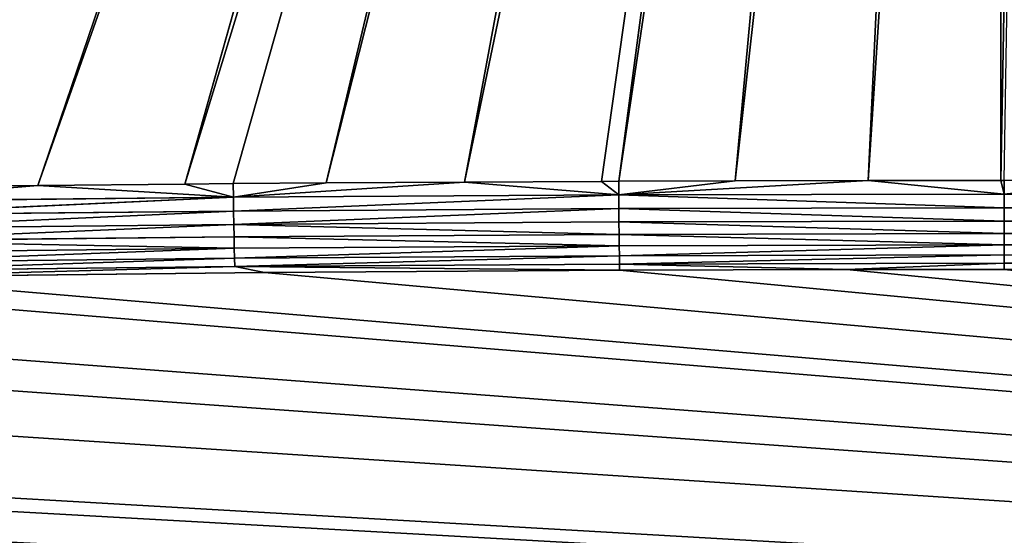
# Model space of a CAD drawing. Extents: x 0 to 700, y 0 to 509.
# Tile 50 of 243: x 304 to 350, y 50 to 75. Entities that reach past the tile are written whole.
import ezdxf

# ---------------------------------------------------------------- set-up
doc = ezdxf.new("R2010")
doc.units = 0
doc.header["$LTSCALE"] = 25.4
doc.layers.get('0').update_dxf_attribs({"linetype": 'CONTINUOUS'})

# ---------------------------------------------------------------- blocks, each defined once
blk = doc.blocks.new('5902539864168_-_S_STL')
at = {"color": 0}
for p, q in [((315.373, 32.958, 446.39), (295.923, 33.401, 446.597)), ((315.373, 32.958, 446.39), (295.923, 33.401, 446.597)), ((313.987, 32.441, 446.107), (315.373, 32.958, 446.39)), ((313.987, 32.441, 446.107), (315.373, 32.958, 446.39)), ((332.082, 32.725, 446.281), (315.373, 32.958, 446.39)), ((332.082, 32.725, 446.281), (315.373, 32.958, 446.39)), ((313.987, 32.441, 446.107), (295.904, 32.857, 446.301)), ((313.987, 32.441, 446.107), (295.904, 32.857, 446.301)), ((313.987, 32.441, 446.107), (313.973, 31.901, 445.716)), ((313.987, 32.441, 446.107), (313.973, 31.901, 445.716)), ((313.987, 32.441, 446.107), (332.082, 32.725, 446.281)), ((313.987, 32.441, 446.107), (332.082, 32.725, 446.281)), ((332.076, 32.182, 445.987), (313.987, 32.441, 446.107)), ((332.076, 32.182, 445.987), (313.987, 32.441, 446.107)), ((332.076, 32.182, 445.987), (342.772, 32.651, 446.247)), ((332.076, 32.182, 445.987), (342.772, 32.651, 446.247)), ((342.772, 32.651, 446.247), (332.082, 32.725, 446.281)), ((342.772, 32.651, 446.247), (332.082, 32.725, 446.281)), ((350.171, 32.637, 446.241), (342.772, 32.651, 446.247)), ((350.171, 32.095, 445.946), (342.772, 32.651, 446.247)), ((350.171, 32.637, 446.241), (342.772, 32.651, 446.247)), ((350.171, 32.095, 445.946), (342.772, 32.651, 446.247)), ((372.594, 32.775, 446.305), (350.171, 32.637, 446.241)), ((372.594, 32.775, 446.305), (350.171, 32.637, 446.241)), ((295.885, 32.317, 445.909), (313.973, 31.901, 445.716)), ((295.885, 32.317, 445.909), (313.973, 31.901, 445.716)), ((332.076, 32.182, 445.987), (332.069, 31.643, 445.596)), ((332.076, 32.182, 445.987), (332.069, 31.643, 445.596)), ((350.171, 32.095, 445.946), (332.076, 32.182, 445.987)), ((350.171, 32.095, 445.946), (332.076, 32.182, 445.987)), ((368.267, 32.185, 445.988), (350.171, 32.095, 445.946)), ((368.267, 32.185, 445.988), (350.171, 32.095, 445.946)), ((350.171, 32.095, 445.946), (350.171, 31.556, 445.556)), ((350.171, 32.095, 445.946), (350.171, 31.556, 445.556)), ((295.865, 31.824, 445.439), (313.96, 31.409, 445.247)), ((295.865, 31.824, 445.439), (313.96, 31.409, 445.247)), ((313.973, 31.901, 445.716), (313.96, 31.409, 445.247)), ((313.973, 31.901, 445.716), (313.96, 31.409, 445.247)), ((313.973, 31.901, 445.716), (332.069, 31.643, 445.596)), ((313.973, 31.901, 445.716), (332.069, 31.643, 445.596)), ((332.069, 31.643, 445.596), (332.062, 31.152, 445.129)), ((332.069, 31.643, 445.596), (332.062, 31.152, 445.129)), ((332.069, 31.643, 445.596), (350.171, 31.556, 445.556)), ((332.069, 31.643, 445.596), (350.171, 31.556, 445.556)), ((350.171, 31.556, 445.556), (368.274, 31.646, 445.598)), ((350.171, 31.556, 445.556), (368.274, 31.646, 445.598)), ((350.171, 31.556, 445.556), (350.171, 31.066, 445.089)), ((350.171, 31.556, 445.556), (350.171, 31.066, 445.089)), ((295.83, 31.047, 444.309), (313.925, 30.369, 443.495)), ((295.83, 31.047, 444.309), (313.925, 30.369, 443.495)), ((295.83, 31.047, 444.309), (313.935, 30.632, 444.121)), ((295.83, 31.047, 444.309), (313.935, 30.632, 444.121)), ((295.847, 31.397, 444.901), (313.935, 30.632, 444.121)), ((295.847, 31.397, 444.901), (313.935, 30.632, 444.121)), ((295.847, 31.397, 444.901), (313.947, 30.982, 444.711)), ((295.847, 31.397, 444.901), (313.947, 30.982, 444.711)), ((313.96, 31.409, 445.247), (313.947, 30.982, 444.711)), ((313.96, 31.409, 445.247), (313.947, 30.982, 444.711)), ((313.96, 31.409, 445.247), (332.062, 31.152, 445.129)), ((313.96, 31.409, 445.247), (332.062, 31.152, 445.129)), ((332.062, 31.152, 445.129), (332.056, 30.725, 444.594)), ((332.062, 31.152, 445.129), (332.056, 30.725, 444.594)), ((332.062, 31.152, 445.129), (350.171, 31.066, 445.089)), ((332.062, 31.152, 445.129), (350.171, 31.066, 445.089)), ((350.171, 31.066, 445.089), (368.281, 31.155, 445.13)), ((350.171, 31.066, 445.089), (368.281, 31.155, 445.13)), ((350.171, 31.066, 445.089), (350.171, 30.639, 444.555)), ((350.171, 31.066, 445.089), (350.171, 30.639, 444.555)), ((304.714, 30.302, 442.291), (295.802, 30.611, 443.034)), ((295.802, 30.611, 443.034), (313.916, 30.194, 442.851)), ((304.714, 30.302, 442.291), (295.802, 30.611, 443.034)), ((295.802, 30.611, 443.034), (313.916, 30.194, 442.851)), ((295.815, 30.784, 443.68), (313.916, 30.194, 442.851)), ((295.815, 30.784, 443.68), (313.916, 30.194, 442.851)), ((295.815, 30.784, 443.68), (313.925, 30.369, 443.495)), ((295.815, 30.784, 443.68), (313.925, 30.369, 443.495)), ((313.935, 30.632, 444.121), (313.925, 30.369, 443.495)), ((313.935, 30.632, 444.121), (313.925, 30.369, 443.495)), ((313.947, 30.982, 444.711), (313.935, 30.632, 444.121)), ((313.947, 30.982, 444.711), (313.935, 30.632, 444.121)), ((313.935, 30.632, 444.121), (332.044, 30.111, 443.381)), ((313.935, 30.632, 444.121), (332.044, 30.111, 443.381)), ((313.935, 30.632, 444.121), (332.05, 30.376, 444.006)), ((313.935, 30.632, 444.121), (332.05, 30.376, 444.006)), ((313.947, 30.982, 444.711), (332.056, 30.725, 444.594)), ((313.947, 30.982, 444.711), (332.056, 30.725, 444.594)), ((332.056, 30.725, 444.594), (332.05, 30.376, 444.006)), ((332.056, 30.725, 444.594), (332.05, 30.376, 444.006)), ((332.056, 30.725, 444.594), (350.171, 30.639, 444.555)), ((332.056, 30.725, 444.594), (350.171, 30.639, 444.555)), ((350.171, 30.639, 444.555), (368.287, 30.728, 444.595)), ((350.171, 30.639, 444.555), (368.287, 30.728, 444.595)), ((350.171, 30.639, 444.555), (350.171, 30.289, 443.967)), ((350.171, 30.639, 444.555), (350.171, 30.289, 443.967)), ((297.693, 30.476, 442.366), (304.714, 30.302, 442.291)), ((297.693, 30.476, 442.366), (304.714, 30.302, 442.291)), ((304.714, 30.302, 442.291), (338.032, 23.068, 344.35)), ((304.714, 30.302, 442.291), (311.635, 30.153, 442.226)), ((304.714, 30.302, 442.291), (338.032, 23.068, 344.35)), ((304.714, 30.302, 442.291), (311.635, 30.153, 442.226)), ((304.714, 30.302, 442.291), (313.916, 30.194, 442.851)), ((304.714, 30.302, 442.291), (313.916, 30.194, 442.851)), ((311.635, 30.153, 442.226), (313.916, 30.194, 442.851)), ((311.635, 30.153, 442.226), (313.916, 30.194, 442.851)), ((311.635, 30.153, 442.226), (339.18, 23.068, 344.719)), ((311.635, 30.153, 442.226), (313.909, 30.109, 442.207)), ((311.635, 30.153, 442.226), (339.18, 23.068, 344.719)), ((311.635, 30.153, 442.226), (313.909, 30.109, 442.207)), ((313.909, 30.109, 442.207), (313.916, 30.194, 442.851)), ((313.909, 30.109, 442.207), (313.916, 30.194, 442.851)), ((313.909, 30.109, 442.207), (341.376, 23.068, 345.312)), ((313.909, 30.109, 442.207), (341.376, 23.068, 345.312)), ((313.909, 30.109, 442.207), (318.282, 30.031, 442.174)), ((313.909, 30.109, 442.207), (318.282, 30.031, 442.174)), ((313.925, 30.369, 443.495), (313.916, 30.194, 442.851)), ((313.925, 30.369, 443.495), (313.916, 30.194, 442.851)), ((324.788, 29.933, 442.131), (313.916, 30.194, 442.851)), ((313.916, 30.194, 442.851), (332.04, 29.936, 442.738)), ((324.788, 29.933, 442.131), (313.916, 30.194, 442.851)), ((318.282, 30.031, 442.174), (313.916, 30.194, 442.851)), ((318.282, 30.031, 442.174), (313.916, 30.194, 442.851)), ((313.916, 30.194, 442.851), (332.04, 29.936, 442.738)), ((313.925, 30.369, 443.495), (332.04, 29.936, 442.738)), ((313.925, 30.369, 443.495), (332.04, 29.936, 442.738)), ((313.925, 30.369, 443.495), (332.044, 30.111, 443.381)), ((313.925, 30.369, 443.495), (332.044, 30.111, 443.381)), ((332.044, 30.111, 443.381), (332.04, 29.936, 442.738)), ((332.044, 30.111, 443.381), (332.04, 29.936, 442.738)), ((332.05, 30.376, 444.006), (332.044, 30.111, 443.381)), ((332.05, 30.376, 444.006), (332.044, 30.111, 443.381)), ((332.044, 30.111, 443.381), (350.171, 30.025, 443.342)), ((332.044, 30.111, 443.381), (350.171, 30.025, 443.342)), ((332.05, 30.376, 444.006), (350.171, 30.289, 443.967)), ((332.05, 30.376, 444.006), (350.171, 30.289, 443.967)), ((350.171, 30.289, 443.967), (368.294, 30.379, 444.007)), ((350.171, 30.289, 443.967), (368.294, 30.379, 444.007)), ((350.171, 30.289, 443.967), (350.171, 30.025, 443.342)), ((350.171, 30.289, 443.967), (350.171, 30.025, 443.342)), ((350.171, 30.025, 443.342), (368.299, 30.114, 443.382)), ((350.171, 30.025, 443.342), (368.299, 30.114, 443.382)), ((318.282, 30.031, 442.174), (341.376, 23.068, 345.312)), ((318.282, 30.031, 442.174), (324.788, 29.933, 442.131)), ((318.282, 30.031, 442.174), (341.376, 23.068, 345.312)), ((318.282, 30.031, 442.174), (324.788, 29.933, 442.131)), ((324.788, 29.933, 442.131), (332.04, 29.936, 442.738)), ((324.788, 29.933, 442.131), (332.04, 29.936, 442.738)), ((324.788, 29.933, 442.131), (342.729, 23.068, 345.608)), ((324.788, 29.933, 442.131), (331.229, 29.858, 442.099)), ((324.788, 29.933, 442.131), (342.729, 23.068, 345.608)), ((324.788, 29.933, 442.131), (331.229, 29.858, 442.099)), ((331.229, 29.858, 442.099), (332.04, 29.936, 442.738)), ((331.229, 29.858, 442.099), (332.04, 29.936, 442.738)), ((331.229, 29.858, 442.099), (344.795, 23.068, 345.959)), ((331.229, 29.858, 442.099), (344.795, 23.068, 345.959)), ((331.229, 29.858, 442.099), (332.036, 29.85, 442.095)), ((331.229, 29.858, 442.099), (332.036, 29.85, 442.095)), ((332.036, 29.85, 442.095), (332.04, 29.936, 442.738)), ((332.036, 29.85, 442.095), (332.04, 29.936, 442.738)), ((332.036, 29.85, 442.095), (344.795, 23.068, 345.959)), ((332.036, 29.85, 442.095), (344.795, 23.068, 345.959)), ((332.036, 29.85, 442.095), (337.514, 29.805, 442.076)), ((332.036, 29.85, 442.095), (337.514, 29.805, 442.076)), ((343.77, 29.773, 442.062), (332.04, 29.936, 442.738)), ((332.04, 29.936, 442.738), (350.171, 29.849, 442.7)), ((343.77, 29.773, 442.062), (332.04, 29.936, 442.738)), ((337.514, 29.805, 442.076), (332.04, 29.936, 442.738)), ((337.514, 29.805, 442.076), (332.04, 29.936, 442.738)), ((332.04, 29.936, 442.738), (350.171, 29.849, 442.7)), ((337.514, 29.805, 442.076), (346.347, 23.068, 346.144)), ((337.514, 29.805, 442.076), (343.77, 29.773, 442.062)), ((337.514, 29.805, 442.076), (346.347, 23.068, 346.144)), ((337.514, 29.805, 442.076), (343.77, 29.773, 442.062)), ((343.77, 29.773, 442.062), (350.171, 29.849, 442.7)), ((343.77, 29.773, 442.062), (350.171, 29.849, 442.7)), ((343.77, 29.773, 442.062), (348.26, 23.068, 346.283)), ((343.77, 29.773, 442.062), (350, 29.762, 442.058)), ((343.77, 29.773, 442.062), (348.26, 23.068, 346.283)), ((343.77, 29.773, 442.062), (350, 29.762, 442.058)), ((350, 29.762, 442.058), (350.171, 29.849, 442.7)), ((350, 29.762, 442.058), (350.171, 29.849, 442.7)), ((350, 29.762, 442.058), (350.171, 29.762, 442.058)), ((351.74, 23.068, 346.283), (350, 29.762, 442.058)), ((350, 29.762, 442.058), (350, 23.068, 346.324)), ((350, 29.762, 442.058), (350, 23.068, 346.324)), ((351.74, 23.068, 346.283), (350, 29.762, 442.058)), ((350, 29.762, 442.058), (350.171, 29.762, 442.058)), ((350.171, 30.025, 443.342), (350.171, 29.849, 442.7)), ((350.171, 30.025, 443.342), (350.171, 29.849, 442.7)), ((350.171, 29.849, 442.7), (368.304, 29.939, 442.739)), ((350.171, 29.849, 442.7), (368.304, 29.939, 442.739)), ((356.23, 29.773, 442.062), (350.171, 29.849, 442.7)), ((356.23, 29.773, 442.062), (350.171, 29.849, 442.7)), ((350.171, 29.762, 442.058), (350.171, 29.849, 442.7)), ((350.171, 29.762, 442.058), (350.171, 29.849, 442.7))]:
    blk.add_line(p, q, dxfattribs=at)
mesh = blk.add_polyface(dxfattribs=at)
corners = [(5.829, 103, 89.051), (350, 103, 116.551), (694.171, 103, 89.051), (346.961, 103, 116.817), (35.453, 103, 184.635), (33.702, 103, 185.073), (32.106, 103, 185.75), (30.702, 103, 186.626), (29.442, 103, 187.728), (28.41, 103, 188.996), (27.646, 103, 190.345), (27.137, 103, 191.742), (26.867, 103, 193.162), (5.829, 103, 503.222), (344.015, 103, 117.607), (341.25, 103, 118.896), (338.751, 103, 120.646), (336.594, 103, 122.803), (334.845, 103, 125.301), (333.555, 103, 128.066), (332.766, 103, 131.012), (332.5, 103, 134.051), (332.766, 103, 137.09), (333.555, 103, 140.037), (334.845, 103, 142.801), (336.594, 103, 145.3), (338.751, 103, 147.457), (341.25, 103, 149.207), (344.015, 103, 150.496), (346.961, 103, 151.285), (350, 103, 151.551), (37.442, 103, 184.47), (26.815, 103, 194.138), (26.815, 103, 473.174), (26.955, 103, 474.875), (26.981, 103, 475.022), (27.312, 103, 476.309), (27.475, 103, 476.756), (27.857, 103, 477.593), (28.651, 103, 478.843), (29.58, 103, 479.868), (30.666, 103, 480.727), (30.73, 103, 480.769), (31.881, 103, 481.4), (32.295, 103, 481.576), (33.221, 103, 481.885), (34.029, 103, 482.07), (34.683, 103, 482.168), (35.878, 103, 482.237), (664.122, 103, 482.237), (673.185, 103, 194.138), (694.171, 103, 503.222), (673.091, 103, 192.835), (672.732, 103, 191.306), (672.118, 103, 189.869), (671.267, 103, 188.55), (670.192, 103, 187.368), (669.802, 103, 187.023), (668.441, 103, 186.055), (666.9, 103, 185.294), (665.204, 103, 184.766), (353.039, 103, 116.817), (355.985, 103, 117.607), (358.75, 103, 118.896), (361.249, 103, 120.646), (363.406, 103, 122.803), (365.155, 103, 125.301), (366.445, 103, 128.066), (367.234, 103, 131.012), (367.5, 103, 134.051), (367.234, 103, 137.09), (366.445, 103, 140.037), (663.399, 103, 184.499), (365.155, 103, 142.801), (363.406, 103, 145.3), (361.249, 103, 147.457), (358.75, 103, 149.207), (355.985, 103, 150.496), (353.039, 103, 151.285), (662.558, 103, 184.47), (673.185, 103, 473.174), (673.117, 103, 474.369), (673.019, 103, 475.022), (672.834, 103, 475.83), (672.525, 103, 476.756), (672.349, 103, 477.171), (671.718, 103, 478.322), (671.675, 103, 478.386), (670.817, 103, 479.472), (669.792, 103, 480.4), (668.542, 103, 481.195), (667.705, 103, 481.576), (667.258, 103, 481.739), (665.971, 103, 482.07), (665.824, 103, 482.096)]
mesh.append_faces([[corners[k] for k in face] for face in [(0, 1, 2), (1, 0, 3), (4, 0, 5), (5, 0, 6), (6, 0, 7), (7, 0, 8), (8, 0, 9), (9, 0, 10), (10, 0, 11), (11, 0, 12), (3, 4, 14), (14, 4, 15), (15, 4, 16), (16, 4, 17), (17, 4, 18), (18, 4, 19), (19, 4, 20), (20, 4, 21), (21, 4, 22), (22, 4, 23), (23, 4, 24), (24, 4, 25), (25, 4, 26), (26, 4, 27), (27, 4, 28), (28, 4, 29), (29, 4, 30), (12, 13, 32), (32, 13, 33), (33, 13, 34), (34, 13, 35), (35, 13, 36), (36, 13, 37), (37, 13, 38), (38, 13, 39), (39, 13, 40), (40, 13, 41), (41, 13, 42), (42, 13, 43), (43, 13, 44), (44, 13, 45), (45, 13, 46), (46, 13, 47), (47, 13, 48), (48, 13, 49), (2, 50, 51), (50, 2, 52), (52, 2, 53), (53, 2, 54), (54, 2, 55), (55, 2, 56), (56, 2, 57), (57, 2, 58), (58, 2, 59), (59, 2, 60), (61, 2, 1), (60, 71, 72), (72, 30, 79), (79, 30, 31), (51, 49, 13)]], dxfattribs={"vtx0": -1, "vtx1": -1, "color": 0})
mesh.append_faces([[corners[k] for k in face] for face in [(3, 0, 4), (60, 2, 61)]], dxfattribs={"vtx0": -1, "vtx1": -1, "vtx2": -1, "color": 0})
mesh.append_faces([[corners[k] for k in face] for face in [(12, 0, 13), (30, 4, 31), (60, 61, 62), (60, 62, 63), (60, 63, 64), (60, 64, 65), (60, 65, 66), (60, 66, 67), (60, 67, 68), (60, 68, 69), (60, 69, 70), (60, 70, 71), (72, 71, 73), (72, 73, 74), (72, 74, 75), (72, 75, 76), (72, 76, 77), (72, 77, 78), (72, 78, 30), (51, 50, 80), (51, 80, 81), (51, 81, 82), (51, 82, 83), (51, 83, 84), (51, 84, 85), (51, 85, 86), (51, 86, 87), (51, 87, 88), (51, 88, 89), (51, 89, 90), (51, 90, 91), (51, 91, 92), (51, 92, 93), (51, 93, 94), (51, 94, 49)]], dxfattribs={"vtx0": -1, "vtx2": -1, "color": 0})
mesh = blk.add_polyface(dxfattribs=at)
corners = [(664.122, 100.113, 477.705), (61.221, 45.765, 452.362), (35.878, 100.113, 477.705), (83.76, 44.334, 451.695), (133.392, 41.271, 450.267), (158.904, 39.761, 449.563), (169.488, 39.152, 449.279), (213.384, 36.771, 448.168), (241.717, 35.405, 447.531), (259.782, 34.633, 447.171), (286.441, 33.678, 446.726), (295.923, 33.401, 446.597), (315.373, 32.958, 446.39), (332.082, 32.725, 446.281), (342.772, 32.651, 446.247), (350.171, 32.637, 446.241), (372.594, 32.775, 446.305), (386.338, 32.99, 446.405), (400.631, 33.31, 446.555), (404.404, 33.41, 446.601), (431.314, 34.287, 447.01), (440.509, 34.645, 447.177), (466.538, 35.785, 447.709), (494.618, 37.184, 448.361), (508.742, 37.938, 448.713), (530.67, 39.161, 449.283), (560.443, 40.901, 450.094), (638.779, 45.765, 452.362)]
mesh.append_faces([[corners[k] for k in face] for face in [(0, 1, 2), (26, 0, 27)]], dxfattribs={"vtx0": -1, "color": 0})
mesh.append_faces([[corners[k] for k in face] for face in [(1, 0, 3), (3, 0, 4), (4, 0, 5), (5, 0, 6), (6, 0, 7), (7, 0, 8), (8, 0, 9), (9, 0, 10), (10, 0, 11), (11, 0, 12), (12, 0, 13), (13, 0, 14), (14, 0, 15), (15, 0, 16), (16, 0, 17), (17, 0, 18), (18, 0, 19), (19, 0, 20), (20, 0, 21), (21, 0, 22), (22, 0, 23), (23, 0, 24), (24, 0, 25), (25, 0, 26)]], dxfattribs={"vtx0": -1, "vtx1": -1, "color": 0})
mesh = blk.add_polyface(dxfattribs=at)
corners = [(61.115, 42.43, 432.505), (316.438, 23.068, 325.264), (315.718, 23.068, 323.68), (62.205, 42.807, 447.944), (60.906, 42.89, 447.982)]
mesh.append_faces([[corners[k] for k in face] for face in [(0, 1, 2), (3, 0, 4)]], dxfattribs={"vtx0": -1, "color": 0})
mesh.append_faces([[corners[k] for k in face] for face in [(1, 0, 3)]], dxfattribs={"vtx0": -1, "vtx1": -1, "color": 0})
mesh = blk.add_polyface(dxfattribs=at)
corners = [(62.205, 42.807, 447.944), (91.915, 40.927, 447.08), (317.232, 23.068, 326.813)]
mesh.append_faces([[corners[k] for k in face] for face in [(0, 1, 2)]], dxfattribs={"color": 0})
mesh = blk.add_polyface(dxfattribs=at)
corners = [(62.205, 42.807, 447.944), (317.232, 23.068, 326.813), (317.129, 23.068, 326.621)]
mesh.append_faces([[corners[k] for k in face] for face in [(0, 1, 2)]], dxfattribs={"color": 0})
mesh = blk.add_polyface(dxfattribs=at)
corners = [(62.205, 42.807, 447.944), (317.129, 23.068, 326.621), (316.438, 23.068, 325.264)]
mesh.append_faces([[corners[k] for k in face] for face in [(0, 1, 2)]], dxfattribs={"color": 0})
mesh = blk.add_polyface(dxfattribs=at)
corners = [(91.915, 40.927, 447.08), (318.097, 23.068, 328.323), (317.232, 23.068, 326.813), (121.101, 39.123, 446.253)]
mesh.append_faces([[corners[k] for k in face] for face in [(0, 1, 2), (1, 0, 3)]], dxfattribs={"vtx0": -1, "color": 0})
mesh = blk.add_polyface(dxfattribs=at)
corners = [(121.101, 39.123, 446.253), (319.009, 23.068, 329.759), (318.097, 23.068, 328.323), (133.097, 38.396, 445.921)]
mesh.append_faces([[corners[k] for k in face] for face in [(0, 1, 2), (1, 0, 3)]], dxfattribs={"vtx0": -1, "color": 0})
mesh = blk.add_polyface(dxfattribs=at)
corners = [(133.097, 38.396, 445.921), (319.031, 23.068, 329.792), (319.009, 23.068, 329.759), (145.264, 37.67, 445.59)]
mesh.append_faces([[corners[k] for k in face] for face in [(0, 1, 2), (1, 0, 3)]], dxfattribs={"vtx0": -1, "color": 0})
mesh = blk.add_polyface(dxfattribs=at)
corners = [(145.264, 37.67, 445.59), (320.033, 23.068, 331.215), (319.031, 23.068, 329.792), (165.824, 36.471, 445.044)]
mesh.append_faces([[corners[k] for k in face] for face in [(0, 1, 2), (1, 0, 3)]], dxfattribs={"vtx0": -1, "color": 0})
mesh = blk.add_polyface(dxfattribs=at)
corners = [(165.824, 36.471, 445.044), (169.209, 36.277, 444.957), (320.033, 23.068, 331.215)]
mesh.append_faces([[corners[k] for k in face] for face in [(0, 1, 2)]], dxfattribs={"color": 0})
mesh = blk.add_polyface(dxfattribs=at)
corners = [(169.209, 36.277, 444.957), (321.1, 23.068, 332.59), (320.033, 23.068, 331.215), (182.643, 35.522, 444.614)]
mesh.append_faces([[corners[k] for k in face] for face in [(0, 1, 2), (1, 0, 3)]], dxfattribs={"vtx0": -1, "color": 0})
mesh = blk.add_polyface(dxfattribs=at)
corners = [(182.643, 35.522, 444.614), (322.231, 23.068, 333.913), (321.188, 23.068, 332.697), (198.457, 34.662, 444.226)]
mesh.append_faces([[corners[k] for k in face] for face in [(0, 1, 2), (1, 0, 3)]], dxfattribs={"vtx0": -1, "color": 0})
mesh = blk.add_polyface(dxfattribs=at)
corners = [(182.643, 35.522, 444.614), (321.188, 23.068, 332.697), (321.1, 23.068, 332.59)]
mesh.append_faces([[corners[k] for k in face] for face in [(0, 1, 2)]], dxfattribs={"color": 0})
mesh = blk.add_polyface(dxfattribs=at)
corners = [(198.457, 34.662, 444.226), (323.644, 23.068, 335.407), (322.231, 23.068, 333.913), (205.34, 34.298, 444.062)]
mesh.append_faces([[corners[k] for k in face] for face in [(0, 1, 2), (1, 0, 3)]], dxfattribs={"vtx0": -1, "color": 0})
mesh = blk.add_polyface(dxfattribs=at)
corners = [(205.34, 34.298, 444.062), (212.231, 33.942, 443.902), (323.644, 23.068, 335.407)]
mesh.append_faces([[corners[k] for k in face] for face in [(0, 1, 2)]], dxfattribs={"color": 0})
mesh = blk.add_polyface(dxfattribs=at)
corners = [(212.231, 33.942, 443.902), (324.67, 23.068, 336.394), (323.644, 23.068, 335.407), (224.424, 33.333, 443.629)]
mesh.append_faces([[corners[k] for k in face] for face in [(0, 1, 2), (1, 0, 3)]], dxfattribs={"vtx0": -1, "color": 0})
mesh = blk.add_polyface(dxfattribs=at)
corners = [(295.923, 33.401, 446.597), (295.904, 32.857, 446.301), (286.441, 33.678, 446.726), (313.987, 32.441, 446.107), (315.373, 32.958, 446.39)]
mesh.append_faces([[corners[k] for k in face] for face in [(0, 1, 2), (3, 0, 4)]], dxfattribs={"vtx0": -1, "color": 0})
mesh.append_faces([[corners[k] for k in face] for face in [(1, 0, 3)]], dxfattribs={"vtx0": -1, "vtx1": -1, "color": 0})
mesh = blk.add_polyface(dxfattribs=at)
corners = [(224.424, 33.333, 443.629), (326.355, 23.068, 337.863), (324.67, 23.068, 336.394), (236.334, 32.766, 443.376)]
mesh.append_faces([[corners[k] for k in face] for face in [(0, 1, 2), (1, 0, 3)]], dxfattribs={"vtx0": -1, "color": 0})
mesh = blk.add_polyface(dxfattribs=at)
corners = [(332.082, 32.725, 446.281), (313.987, 32.441, 446.107), (315.373, 32.958, 446.39)]
mesh.append_faces([[corners[k] for k in face] for face in [(0, 1, 2)]], dxfattribs={"color": 0})
mesh = blk.add_polyface(dxfattribs=at)
corners = [(236.334, 32.766, 443.376), (241.497, 32.53, 443.271), (326.355, 23.068, 337.863)]
mesh.append_faces([[corners[k] for k in face] for face in [(0, 1, 2)]], dxfattribs={"color": 0})
mesh = blk.add_polyface(dxfattribs=at)
corners = [(241.497, 32.53, 443.271), (327.331, 23.068, 338.638), (326.355, 23.068, 337.863), (247.063, 32.284, 443.161)]
mesh.append_faces([[corners[k] for k in face] for face in [(0, 1, 2), (1, 0, 3)]], dxfattribs={"vtx0": -1, "color": 0})
mesh = blk.add_polyface(dxfattribs=at)
corners = [(295.904, 32.857, 446.301), (313.973, 31.901, 445.716), (295.885, 32.317, 445.909), (313.987, 32.441, 446.107)]
mesh.append_faces([[corners[k] for k in face] for face in [(0, 1, 2), (1, 0, 3)]], dxfattribs={"vtx0": -1, "color": 0})
mesh = blk.add_polyface(dxfattribs=at)
corners = [(313.987, 32.441, 446.107), (332.069, 31.643, 445.596), (313.973, 31.901, 445.716), (332.076, 32.182, 445.987)]
mesh.append_faces([[corners[k] for k in face] for face in [(0, 1, 2), (1, 0, 3)]], dxfattribs={"vtx0": -1, "color": 0})
mesh = blk.add_polyface(dxfattribs=at)
corners = [(332.082, 32.725, 446.281), (332.076, 32.182, 445.987), (313.987, 32.441, 446.107), (342.772, 32.651, 446.247)]
mesh.append_faces([[corners[k] for k in face] for face in [(0, 1, 2), (1, 0, 3)]], dxfattribs={"vtx0": -1, "color": 0})
mesh = blk.add_polyface(dxfattribs=at)
corners = [(350.171, 32.095, 445.946), (332.076, 32.182, 445.987), (342.772, 32.651, 446.247)]
mesh.append_faces([[corners[k] for k in face] for face in [(0, 1, 2)]], dxfattribs={"color": 0})
mesh = blk.add_polyface(dxfattribs=at)
corners = [(350.171, 32.637, 446.241), (350.171, 32.095, 445.946), (342.772, 32.651, 446.247), (372.594, 32.775, 446.305), (368.267, 32.185, 445.988)]
mesh.append_faces([[corners[k] for k in face] for face in [(0, 1, 2), (1, 3, 4)]], dxfattribs={"vtx0": -1, "color": 0})
mesh.append_faces([[corners[k] for k in face] for face in [(1, 0, 3)]], dxfattribs={"vtx0": -1, "vtx2": -1, "color": 0})
mesh = blk.add_polyface(dxfattribs=at)
corners = [(247.063, 32.284, 443.161), (328.737, 23.068, 339.664), (327.331, 23.068, 338.638), (259.587, 31.758, 442.929)]
mesh.append_faces([[corners[k] for k in face] for face in [(0, 1, 2), (1, 0, 3)]], dxfattribs={"vtx0": -1, "color": 0})
mesh = blk.add_polyface(dxfattribs=at)
corners = [(295.885, 32.317, 445.909), (313.96, 31.409, 445.247), (295.865, 31.824, 445.439), (313.973, 31.901, 445.716)]
mesh.append_faces([[corners[k] for k in face] for face in [(0, 1, 2), (1, 0, 3)]], dxfattribs={"vtx0": -1, "color": 0})
mesh = blk.add_polyface(dxfattribs=at)
corners = [(332.076, 32.182, 445.987), (350.171, 31.556, 445.556), (332.069, 31.643, 445.596), (350.171, 32.095, 445.946)]
mesh.append_faces([[corners[k] for k in face] for face in [(0, 1, 2), (1, 0, 3)]], dxfattribs={"vtx0": -1, "color": 0})
mesh = blk.add_polyface(dxfattribs=at)
corners = [(368.267, 32.185, 445.988), (350.171, 31.556, 445.556), (350.171, 32.095, 445.946), (368.274, 31.646, 445.598)]
mesh.append_faces([[corners[k] for k in face] for face in [(0, 1, 2), (1, 0, 3)]], dxfattribs={"vtx0": -1, "color": 0})
mesh = blk.add_polyface(dxfattribs=at)
corners = [(259.587, 31.758, 442.929), (330.189, 23.068, 340.623), (329.293, 23.068, 340.042), (265.891, 31.511, 442.82)]
mesh.append_faces([[corners[k] for k in face] for face in [(0, 1, 2), (1, 0, 3)]], dxfattribs={"vtx0": -1, "color": 0})
mesh = blk.add_polyface(dxfattribs=at)
corners = [(259.587, 31.758, 442.929), (329.293, 23.068, 340.042), (328.737, 23.068, 339.664)]
mesh.append_faces([[corners[k] for k in face] for face in [(0, 1, 2)]], dxfattribs={"color": 0})
mesh = blk.add_polyface(dxfattribs=at)
corners = [(265.891, 31.511, 442.82), (331.684, 23.068, 341.513), (330.189, 23.068, 340.623), (277.684, 31.083, 442.632)]
mesh.append_faces([[corners[k] for k in face] for face in [(0, 1, 2), (1, 0, 3)]], dxfattribs={"vtx0": -1, "color": 0})
mesh = blk.add_polyface(dxfattribs=at)
corners = [(295.847, 31.397, 444.901), (313.96, 31.409, 445.247), (313.947, 30.982, 444.711), (295.865, 31.824, 445.439)]
mesh.append_faces([[corners[k] for k in face] for face in [(0, 1, 2), (1, 0, 3)]], dxfattribs={"vtx0": -1, "color": 0})
mesh = blk.add_polyface(dxfattribs=at)
corners = [(313.973, 31.901, 445.716), (332.062, 31.152, 445.129), (313.96, 31.409, 445.247), (332.069, 31.643, 445.596)]
mesh.append_faces([[corners[k] for k in face] for face in [(0, 1, 2), (1, 0, 3)]], dxfattribs={"vtx0": -1, "color": 0})
mesh = blk.add_polyface(dxfattribs=at)
corners = [(332.069, 31.643, 445.596), (350.171, 31.066, 445.089), (332.062, 31.152, 445.129), (350.171, 31.556, 445.556)]
mesh.append_faces([[corners[k] for k in face] for face in [(0, 1, 2), (1, 0, 3)]], dxfattribs={"vtx0": -1, "color": 0})
mesh = blk.add_polyface(dxfattribs=at)
corners = [(368.274, 31.646, 445.598), (350.171, 31.066, 445.089), (350.171, 31.556, 445.556), (368.281, 31.155, 445.13)]
mesh.append_faces([[corners[k] for k in face] for face in [(0, 1, 2), (1, 0, 3)]], dxfattribs={"vtx0": -1, "color": 0})
mesh = blk.add_polyface(dxfattribs=at)
corners = [(277.684, 31.083, 442.632), (333.22, 23.068, 342.333), (332.43, 23.068, 341.923), (282.562, 30.921, 442.561)]
mesh.append_faces([[corners[k] for k in face] for face in [(0, 1, 2), (1, 0, 3)]], dxfattribs={"vtx0": -1, "color": 0})
mesh = blk.add_polyface(dxfattribs=at)
corners = [(277.684, 31.083, 442.632), (332.43, 23.068, 341.923), (331.684, 23.068, 341.513)]
mesh.append_faces([[corners[k] for k in face] for face in [(0, 1, 2)]], dxfattribs={"color": 0})
mesh = blk.add_polyface(dxfattribs=at)
corners = [(295.83, 31.047, 444.309), (313.925, 30.369, 443.495), (295.815, 30.784, 443.68)]
mesh.append_faces([[corners[k] for k in face] for face in [(0, 1, 2)]], dxfattribs={"color": 0})
mesh = blk.add_polyface(dxfattribs=at)
corners = [(295.847, 31.397, 444.901), (313.935, 30.632, 444.121), (295.83, 31.047, 444.309)]
mesh.append_faces([[corners[k] for k in face] for face in [(0, 1, 2)]], dxfattribs={"color": 0})
mesh = blk.add_polyface(dxfattribs=at)
corners = [(295.83, 31.047, 444.309), (313.935, 30.632, 444.121), (313.925, 30.369, 443.495)]
mesh.append_faces([[corners[k] for k in face] for face in [(0, 1, 2)]], dxfattribs={"color": 0})
mesh = blk.add_polyface(dxfattribs=at)
corners = [(295.847, 31.397, 444.901), (313.947, 30.982, 444.711), (313.935, 30.632, 444.121)]
mesh.append_faces([[corners[k] for k in face] for face in [(0, 1, 2)]], dxfattribs={"color": 0})
mesh = blk.add_polyface(dxfattribs=at)
corners = [(313.947, 30.982, 444.711), (332.062, 31.152, 445.129), (332.056, 30.725, 444.594), (313.96, 31.409, 445.247)]
mesh.append_faces([[corners[k] for k in face] for face in [(0, 1, 2), (1, 0, 3)]], dxfattribs={"vtx0": -1, "color": 0})
mesh = blk.add_polyface(dxfattribs=at)
corners = [(332.056, 30.725, 444.594), (350.171, 31.066, 445.089), (350.171, 30.639, 444.555), (332.062, 31.152, 445.129)]
mesh.append_faces([[corners[k] for k in face] for face in [(0, 1, 2), (1, 0, 3)]], dxfattribs={"vtx0": -1, "color": 0})
mesh = blk.add_polyface(dxfattribs=at)
corners = [(350.171, 31.066, 445.089), (368.287, 30.728, 444.595), (350.171, 30.639, 444.555), (368.281, 31.155, 445.13)]
mesh.append_faces([[corners[k] for k in face] for face in [(0, 1, 2), (1, 0, 3)]], dxfattribs={"vtx0": -1, "color": 0})
mesh = blk.add_polyface(dxfattribs=at)
corners = [(282.562, 30.921, 442.561), (334.792, 23.068, 343.08), (333.22, 23.068, 342.333), (290.258, 30.683, 442.457)]
mesh.append_faces([[corners[k] for k in face] for face in [(0, 1, 2), (1, 0, 3)]], dxfattribs={"vtx0": -1, "color": 0})
mesh = blk.add_polyface(dxfattribs=at)
corners = [(290.258, 30.683, 442.457), (335.736, 23.068, 343.487), (334.792, 23.068, 343.08), (295.791, 30.527, 442.389)]
mesh.append_faces([[corners[k] for k in face] for face in [(0, 1, 2), (1, 0, 3)]], dxfattribs={"vtx0": -1, "color": 0})
mesh = blk.add_polyface(dxfattribs=at)
corners = [(295.815, 30.784, 443.68), (313.916, 30.194, 442.851), (295.802, 30.611, 443.034)]
mesh.append_faces([[corners[k] for k in face] for face in [(0, 1, 2)]], dxfattribs={"color": 0})
mesh = blk.add_polyface(dxfattribs=at)
corners = [(295.802, 30.611, 443.034), (313.916, 30.194, 442.851), (304.714, 30.302, 442.291)]
mesh.append_faces([[corners[k] for k in face] for face in [(0, 1, 2)]], dxfattribs={"color": 0})
mesh = blk.add_polyface(dxfattribs=at)
corners = [(295.802, 30.611, 443.034), (304.714, 30.302, 442.291), (297.693, 30.476, 442.366)]
mesh.append_faces([[corners[k] for k in face] for face in [(0, 1, 2)]], dxfattribs={"color": 0})
mesh = blk.add_polyface(dxfattribs=at)
corners = [(295.815, 30.784, 443.68), (313.925, 30.369, 443.495), (313.916, 30.194, 442.851)]
mesh.append_faces([[corners[k] for k in face] for face in [(0, 1, 2)]], dxfattribs={"color": 0})
mesh = blk.add_polyface(dxfattribs=at)
corners = [(313.935, 30.632, 444.121), (332.044, 30.111, 443.381), (313.925, 30.369, 443.495)]
mesh.append_faces([[corners[k] for k in face] for face in [(0, 1, 2)]], dxfattribs={"color": 0})
mesh = blk.add_polyface(dxfattribs=at)
corners = [(313.935, 30.632, 444.121), (332.056, 30.725, 444.594), (332.05, 30.376, 444.006), (313.947, 30.982, 444.711)]
mesh.append_faces([[corners[k] for k in face] for face in [(0, 1, 2), (1, 0, 3)]], dxfattribs={"vtx0": -1, "color": 0})
mesh = blk.add_polyface(dxfattribs=at)
corners = [(313.935, 30.632, 444.121), (332.05, 30.376, 444.006), (332.044, 30.111, 443.381)]
mesh.append_faces([[corners[k] for k in face] for face in [(0, 1, 2)]], dxfattribs={"color": 0})
mesh = blk.add_polyface(dxfattribs=at)
corners = [(332.05, 30.376, 444.006), (350.171, 30.639, 444.555), (350.171, 30.289, 443.967), (332.056, 30.725, 444.594)]
mesh.append_faces([[corners[k] for k in face] for face in [(0, 1, 2), (1, 0, 3)]], dxfattribs={"vtx0": -1, "color": 0})
mesh = blk.add_polyface(dxfattribs=at)
corners = [(350.171, 30.639, 444.555), (368.294, 30.379, 444.007), (350.171, 30.289, 443.967), (368.287, 30.728, 444.595)]
mesh.append_faces([[corners[k] for k in face] for face in [(0, 1, 2), (1, 0, 3)]], dxfattribs={"vtx0": -1, "color": 0})
mesh = blk.add_polyface(dxfattribs=at)
corners = [(295.791, 30.527, 442.389), (297.693, 30.476, 442.366), (335.736, 23.068, 343.487)]
mesh.append_faces([[corners[k] for k in face] for face in [(0, 1, 2)]], dxfattribs={"color": 0})
mesh = blk.add_polyface(dxfattribs=at)
corners = [(297.693, 30.476, 442.366), (338.032, 23.068, 344.35), (335.736, 23.068, 343.487), (304.714, 30.302, 442.291)]
mesh.append_faces([[corners[k] for k in face] for face in [(0, 1, 2), (1, 0, 3)]], dxfattribs={"vtx0": -1, "color": 0})
mesh = blk.add_polyface(dxfattribs=at)
corners = [(304.714, 30.302, 442.291), (339.18, 23.068, 344.719), (338.032, 23.068, 344.35), (311.635, 30.153, 442.226)]
mesh.append_faces([[corners[k] for k in face] for face in [(0, 1, 2), (1, 0, 3)]], dxfattribs={"vtx0": -1, "color": 0})
mesh = blk.add_polyface(dxfattribs=at)
corners = [(313.916, 30.194, 442.851), (311.635, 30.153, 442.226), (304.714, 30.302, 442.291)]
mesh.append_faces([[corners[k] for k in face] for face in [(0, 1, 2)]], dxfattribs={"color": 0})
mesh = blk.add_polyface(dxfattribs=at)
corners = [(313.916, 30.194, 442.851), (313.909, 30.109, 442.207), (311.635, 30.153, 442.226)]
mesh.append_faces([[corners[k] for k in face] for face in [(0, 1, 2)]], dxfattribs={"color": 0})
mesh = blk.add_polyface(dxfattribs=at)
corners = [(311.635, 30.153, 442.226), (341.376, 23.068, 345.312), (339.18, 23.068, 344.719), (313.909, 30.109, 442.207)]
mesh.append_faces([[corners[k] for k in face] for face in [(0, 1, 2), (1, 0, 3)]], dxfattribs={"vtx0": -1, "color": 0})
mesh = blk.add_polyface(dxfattribs=at)
corners = [(313.916, 30.194, 442.851), (318.282, 30.031, 442.174), (313.909, 30.109, 442.207)]
mesh.append_faces([[corners[k] for k in face] for face in [(0, 1, 2)]], dxfattribs={"color": 0})
mesh = blk.add_polyface(dxfattribs=at)
corners = [(313.909, 30.109, 442.207), (318.282, 30.031, 442.174), (341.376, 23.068, 345.312)]
mesh.append_faces([[corners[k] for k in face] for face in [(0, 1, 2)]], dxfattribs={"color": 0})
mesh = blk.add_polyface(dxfattribs=at)
corners = [(313.925, 30.369, 443.495), (332.04, 29.936, 442.738), (313.916, 30.194, 442.851)]
mesh.append_faces([[corners[k] for k in face] for face in [(0, 1, 2)]], dxfattribs={"color": 0})
mesh = blk.add_polyface(dxfattribs=at)
corners = [(313.916, 30.194, 442.851), (332.04, 29.936, 442.738), (324.788, 29.933, 442.131)]
mesh.append_faces([[corners[k] for k in face] for face in [(0, 1, 2)]], dxfattribs={"color": 0})
mesh = blk.add_polyface(dxfattribs=at)
corners = [(313.916, 30.194, 442.851), (324.788, 29.933, 442.131), (318.282, 30.031, 442.174)]
mesh.append_faces([[corners[k] for k in face] for face in [(0, 1, 2)]], dxfattribs={"color": 0})
mesh = blk.add_polyface(dxfattribs=at)
corners = [(313.925, 30.369, 443.495), (332.044, 30.111, 443.381), (332.04, 29.936, 442.738)]
mesh.append_faces([[corners[k] for k in face] for face in [(0, 1, 2)]], dxfattribs={"color": 0})
mesh = blk.add_polyface(dxfattribs=at)
corners = [(332.04, 29.936, 442.738), (350.171, 30.025, 443.342), (350.171, 29.849, 442.7), (332.044, 30.111, 443.381)]
mesh.append_faces([[corners[k] for k in face] for face in [(0, 1, 2), (1, 0, 3)]], dxfattribs={"vtx0": -1, "color": 0})
mesh = blk.add_polyface(dxfattribs=at)
corners = [(332.044, 30.111, 443.381), (350.171, 30.289, 443.967), (350.171, 30.025, 443.342), (332.05, 30.376, 444.006)]
mesh.append_faces([[corners[k] for k in face] for face in [(0, 1, 2), (1, 0, 3)]], dxfattribs={"vtx0": -1, "color": 0})
mesh = blk.add_polyface(dxfattribs=at)
corners = [(350.171, 30.289, 443.967), (368.299, 30.114, 443.382), (350.171, 30.025, 443.342), (368.294, 30.379, 444.007)]
mesh.append_faces([[corners[k] for k in face] for face in [(0, 1, 2), (1, 0, 3)]], dxfattribs={"vtx0": -1, "color": 0})
mesh = blk.add_polyface(dxfattribs=at)
corners = [(350.171, 30.025, 443.342), (368.304, 29.939, 442.739), (350.171, 29.849, 442.7), (368.299, 30.114, 443.382)]
mesh.append_faces([[corners[k] for k in face] for face in [(0, 1, 2), (1, 0, 3)]], dxfattribs={"vtx0": -1, "color": 0})
mesh = blk.add_polyface(dxfattribs=at)
corners = [(318.282, 30.031, 442.174), (342.729, 23.068, 345.608), (341.376, 23.068, 345.312), (324.788, 29.933, 442.131)]
mesh.append_faces([[corners[k] for k in face] for face in [(0, 1, 2), (1, 0, 3)]], dxfattribs={"vtx0": -1, "color": 0})
mesh = blk.add_polyface(dxfattribs=at)
corners = [(332.04, 29.936, 442.738), (331.229, 29.858, 442.099), (324.788, 29.933, 442.131)]
mesh.append_faces([[corners[k] for k in face] for face in [(0, 1, 2)]], dxfattribs={"color": 0})
mesh = blk.add_polyface(dxfattribs=at)
corners = [(324.788, 29.933, 442.131), (344.795, 23.068, 345.959), (342.729, 23.068, 345.608), (331.229, 29.858, 442.099)]
mesh.append_faces([[corners[k] for k in face] for face in [(0, 1, 2), (1, 0, 3)]], dxfattribs={"vtx0": -1, "color": 0})
mesh = blk.add_polyface(dxfattribs=at)
corners = [(332.04, 29.936, 442.738), (332.036, 29.85, 442.095), (331.229, 29.858, 442.099)]
mesh.append_faces([[corners[k] for k in face] for face in [(0, 1, 2)]], dxfattribs={"color": 0})
mesh = blk.add_polyface(dxfattribs=at)
corners = [(331.229, 29.858, 442.099), (332.036, 29.85, 442.095), (344.795, 23.068, 345.959)]
mesh.append_faces([[corners[k] for k in face] for face in [(0, 1, 2)]], dxfattribs={"color": 0})
mesh = blk.add_polyface(dxfattribs=at)
corners = [(332.04, 29.936, 442.738), (337.514, 29.805, 442.076), (332.036, 29.85, 442.095)]
mesh.append_faces([[corners[k] for k in face] for face in [(0, 1, 2)]], dxfattribs={"color": 0})
mesh = blk.add_polyface(dxfattribs=at)
corners = [(332.036, 29.85, 442.095), (346.347, 23.068, 346.144), (344.795, 23.068, 345.959), (337.514, 29.805, 442.076)]
mesh.append_faces([[corners[k] for k in face] for face in [(0, 1, 2), (1, 0, 3)]], dxfattribs={"vtx0": -1, "color": 0})
mesh = blk.add_polyface(dxfattribs=at)
corners = [(332.04, 29.936, 442.738), (350.171, 29.849, 442.7), (343.77, 29.773, 442.062)]
mesh.append_faces([[corners[k] for k in face] for face in [(0, 1, 2)]], dxfattribs={"color": 0})
mesh = blk.add_polyface(dxfattribs=at)
corners = [(332.04, 29.936, 442.738), (343.77, 29.773, 442.062), (337.514, 29.805, 442.076)]
mesh.append_faces([[corners[k] for k in face] for face in [(0, 1, 2)]], dxfattribs={"color": 0})
mesh = blk.add_polyface(dxfattribs=at)
corners = [(337.514, 29.805, 442.076), (348.26, 23.068, 346.283), (346.347, 23.068, 346.144), (343.77, 29.773, 442.062)]
mesh.append_faces([[corners[k] for k in face] for face in [(0, 1, 2), (1, 0, 3)]], dxfattribs={"vtx0": -1, "color": 0})
mesh = blk.add_polyface(dxfattribs=at)
corners = [(350.171, 29.849, 442.7), (350, 29.762, 442.058), (343.77, 29.773, 442.062)]
mesh.append_faces([[corners[k] for k in face] for face in [(0, 1, 2)]], dxfattribs={"color": 0})
mesh = blk.add_polyface(dxfattribs=at)
corners = [(343.77, 29.773, 442.062), (350, 23.068, 346.324), (348.26, 23.068, 346.283), (350, 29.762, 442.058)]
mesh.append_faces([[corners[k] for k in face] for face in [(0, 1, 2), (1, 0, 3)]], dxfattribs={"vtx0": -1, "color": 0})
mesh = blk.add_polyface(dxfattribs=at)
corners = [(350.171, 29.849, 442.7), (350.171, 29.762, 442.058), (350, 29.762, 442.058)]
mesh.append_faces([[corners[k] for k in face] for face in [(0, 1, 2)]], dxfattribs={"color": 0})
mesh = blk.add_polyface(dxfattribs=at)
corners = [(350.171, 29.762, 442.058), (351.74, 23.068, 346.283), (350, 29.762, 442.058)]
mesh.append_faces([[corners[k] for k in face] for face in [(0, 1, 2)]], dxfattribs={"color": 0})
mesh = blk.add_polyface(dxfattribs=at)
corners = [(350, 29.762, 442.058), (351.74, 23.068, 346.283), (350, 23.068, 346.324)]
mesh.append_faces([[corners[k] for k in face] for face in [(0, 1, 2)]], dxfattribs={"color": 0})
mesh = blk.add_polyface(dxfattribs=at)
corners = [(368.304, 29.939, 442.739), (356.23, 29.773, 442.062), (350.171, 29.849, 442.7)]
mesh.append_faces([[corners[k] for k in face] for face in [(0, 1, 2)]], dxfattribs={"color": 0})
mesh = blk.add_polyface(dxfattribs=at)
corners = [(350.171, 29.849, 442.7), (356.23, 29.773, 442.062), (350.171, 29.762, 442.058)]
mesh.append_faces([[corners[k] for k in face] for face in [(0, 1, 2)]], dxfattribs={"color": 0})

msp = doc.modelspace()

# ---------------------------------------------------------------- block references
at = {"color": 254, "extrusion": (0, -1, 6.12323e-17)}
msp.add_blockref('5902539864168_-_S_STL', (0, 0, -509.051), dxfattribs=at)

doc.saveas('drawing.dxf')
